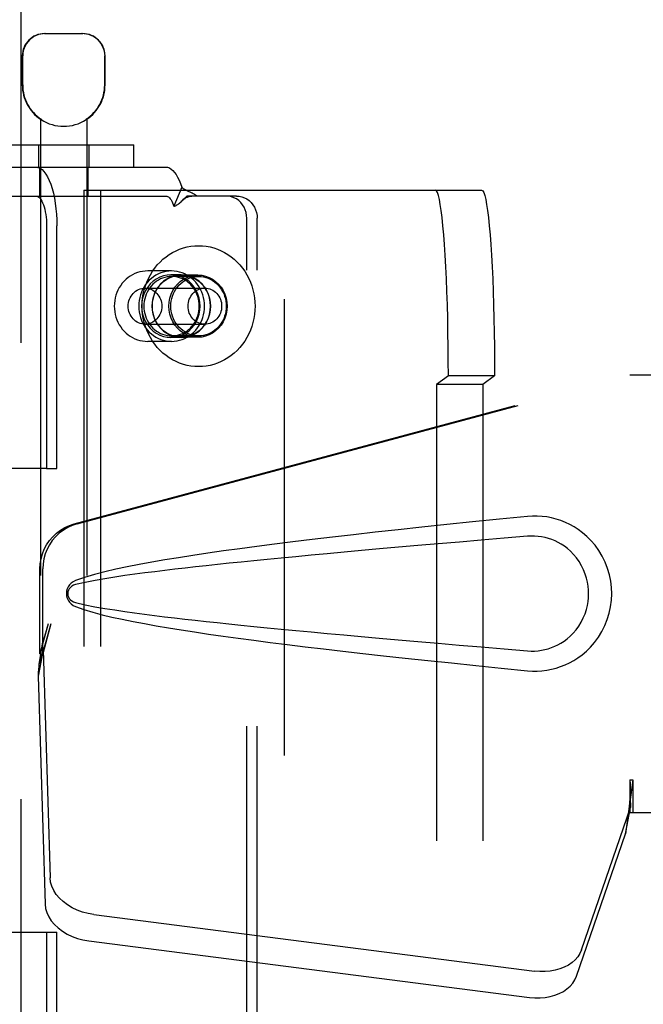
# Model space of a CAD drawing. Header units: inches. Extents: x 0 to 224, y 0 to 145.
# Tile 34 of 89: x 77.93 to 79.61, y 52.01 to 54.66. Entities that reach past the tile are written whole.
import ezdxf

# ---------------------------------------------------------------- set-up
doc = ezdxf.new("R2010")
doc.units = ezdxf.units.IN
doc.header["$LTSCALE"] = 12.302632
doc.header["$MEASUREMENT"] = 0
doc.linetypes.add('HIDDEN', pattern=[0.2, 0.1, -0.1])
doc.layers.add('DEFAULT_2', color=8, linetype='HIDDEN')
doc.layers.add('DOOR_2_ASSEMBLY', color=7, linetype='CONTINUOUS')

msp = doc.modelspace()

# ---------------------------------------------------------------- linework, layer by layer
at = {"layer": 'DEFAULT_2', "color": 8, "linetype": 'HIDDEN'}
for p, q in [((78.6439, 83.4355), (78.6439, 22.4655)), ((77.9986, 54.6255), (78.1016, 54.6255)), ((77.9386, 54.487), (77.9386, 54.5655)), ((77.9396, 54.487), (77.9396, 54.5655)), ((78.1606, 54.487), (78.1606, 54.5655)), ((78.1616, 54.487), (78.1616, 54.5655)), ((77.9876, 54.3947), (77.9876, 50.9255)), ((77.9895, 54.3947), (77.9876, 54.3947)), ((77.9895, 54.3947), (77.9895, 54.3935)), ((78.1108, 54.3947), (78.1108, 54.3935)), ((78.1126, 54.3947), (78.1108, 54.3947)), ((78.1126, 54.3947), (78.1126, 50.9255)), ((77.8289, 54.3255), (78.2389, 54.3255)), ((77.9821, 54.3255), (77.9821, 54.2655)), ((78.1181, 54.3255), (78.1181, 54.2655)), ((78.2389, 54.2655), (78.2389, 54.3255)), ((77.8289, 54.2655), (78.2389, 54.2655)), ((77.9851, 54.2655), (77.9851, 54.1875)), ((78.1151, 54.2655), (78.1151, 54.1875)), ((78.2389, 54.2655), (78.3253, 54.2655)), ((78.1047, 54.203), (78.1047, 51.453)), ((78.1047, 54.203), (79.1763, 54.203)), ((78.1495, 54.203), (78.1495, 51.453)), ((78.368, 54.2113), (78.347, 54.1601)), ((77.8444, 54.1875), (78.3253, 54.1875)), ((78.4875, 54.1875), (78.3817, 54.1875)), ((78.5155, 54.1875), (78.4875, 54.1875)), ((78.5435, 51.5275), (78.5435, 54.1275)), ((78.5715, 51.5275), (78.5715, 54.1275)), ((78.0039, 54.1075), (78.0039, 53.453)), ((78.0319, 53.453), (78.0319, 54.1075)), ((78.3409, 53.9855), (78.2764, 53.9855)), ((78.367, 53.975), (78.3391, 53.975)), ((78.4136, 53.9705), (78.3409, 53.9705)), ((78.4118, 53.9745), (78.367, 53.9745)), ((78.2692, 53.939), (78.4305, 53.939)), ((78.2692, 53.842), (78.4305, 53.842)), ((78.3409, 53.7955), (78.2764, 53.7955)), ((78.367, 53.806), (78.3391, 53.806)), ((78.4136, 53.8105), (78.3409, 53.8105)), ((78.4118, 53.8065), (78.367, 53.8065)), ((79.0865, 53.703), (79.055, 53.6794)), ((79.2112, 53.703), (79.0865, 53.703)), ((79.2112, 53.703), (79.1797, 53.6794)), ((79.055, 53.6794), (79.055, 51.9766)), ((79.1797, 53.6794), (79.055, 53.6794)), ((79.1797, 53.6794), (79.1797, 51.9766)), ((78.0039, 53.453), (77.4326, 53.453)), ((78.0039, 53.453), (78.0319, 53.453)), ((77.8405, 52.202), (78.0039, 52.202)), ((78.0039, 52.202), (78.0039, 51.5475)), ((78.0039, 52.202), (78.0319, 52.202)), ((78.0319, 51.5475), (78.0319, 52.202))]:
    msp.add_line(p, q, dxfattribs=at)
for points in [[(78.0009, 54.6255), (77.9947, 54.6252), (77.9884, 54.6243), (77.9821, 54.6227), (77.9758, 54.6203), (77.9697, 54.6173), (77.9639, 54.6135), (77.9587, 54.6092), (77.954, 54.6042), (77.9497, 54.5987), (77.9462, 54.5926), (77.9433, 54.586), (77.9412, 54.5792), (77.94, 54.5724), (77.9396, 54.5655)], [(78.1415, 54.6092), (78.1363, 54.6135), (78.1306, 54.6173), (78.1245, 54.6203), (78.1182, 54.6227), (78.1118, 54.6243), (78.1056, 54.6252), (78.0994, 54.6255)], [(78.1415, 54.6092), (78.1463, 54.6042), (78.1505, 54.5987), (78.1541, 54.5926), (78.1569, 54.586), (78.159, 54.5792), (78.1602, 54.5724), (78.1606, 54.5655)], [(77.9752, 54.2655), (77.9808, 54.2647), (77.9863, 54.2625), (77.9917, 54.2587), (77.9969, 54.2535), (78.0019, 54.2468), (78.0067, 54.2389), (78.0112, 54.2296), (78.0153, 54.2192), (78.019, 54.2077), (78.0223, 54.1953), (78.0252, 54.182), (78.0276, 54.168), (78.0294, 54.1534), (78.0308, 54.1383), (78.0316, 54.1231), (78.0319, 54.1075)], [(78.3253, 54.2655), (78.3302, 54.2649), (78.335, 54.2632), (78.3397, 54.2603), (78.3443, 54.2564), (78.3488, 54.2513), (78.3531, 54.2452), (78.3572, 54.2381), (78.3611, 54.23), (78.3647, 54.2211), (78.368, 54.2113)], [(78.368, 54.2113), (78.3711, 54.2089), (78.3742, 54.2067), (78.3775, 54.2048), (78.3808, 54.2031), (78.384, 54.2015), (78.3872, 54.2001), (78.3903, 54.1988), (78.3933, 54.1974), (78.3964, 54.196), (78.3994, 54.1944), (78.4024, 54.1927), (78.4052, 54.191), (78.4076, 54.1892), (78.4097, 54.1875)], [(79.0865, 53.703), (79.0864, 53.7424), (79.086, 53.7812), (79.0855, 53.8197), (79.0848, 53.8575), (79.0838, 53.8943), (79.0827, 53.93), (79.0813, 53.9643), (79.0798, 53.9969), (79.0781, 54.0277), (79.0763, 54.0566), (79.0742, 54.0832), (79.0721, 54.1075), (79.0698, 54.1293), (79.0674, 54.1485), (79.0649, 54.1649), (79.0624, 54.1785), (79.0597, 54.1892), (79.0571, 54.1969), (79.0543, 54.2014), (79.0516, 54.203)], [(79.1763, 54.203), (79.179, 54.2014), (79.1817, 54.1969), (79.1844, 54.1892), (79.1871, 54.1785), (79.1896, 54.1649), (79.1921, 54.1485), (79.1945, 54.1293), (79.1968, 54.1075), (79.1989, 54.0832), (79.201, 54.0566), (79.2028, 54.0277), (79.2045, 53.9969), (79.206, 53.9643), (79.2074, 53.93), (79.2085, 53.8943), (79.2095, 53.8575), (79.2102, 53.8197), (79.2107, 53.7812), (79.2111, 53.7424), (79.2112, 53.703)], [(77.9752, 54.1875), (77.9781, 54.1871), (77.9808, 54.186), (77.9836, 54.1841), (77.9862, 54.1814), (77.9888, 54.1781), (77.9912, 54.174), (77.9934, 54.1693), (77.9955, 54.1641), (77.9974, 54.1583), (77.9991, 54.152), (78.0005, 54.1452), (78.0017, 54.1381), (78.0027, 54.1307), (78.0034, 54.1231), (78.0038, 54.1154), (78.0039, 54.1075)], [(78.3253, 54.1875), (78.3278, 54.1872), (78.3302, 54.1863), (78.3326, 54.1849), (78.3349, 54.1829), (78.3372, 54.1803), (78.3394, 54.1772), (78.3415, 54.1736), (78.3434, 54.1695), (78.3453, 54.165), (78.347, 54.1601)], [(78.347, 54.1601), (78.349, 54.1606), (78.3511, 54.1614), (78.3532, 54.1624), (78.3553, 54.1635), (78.3576, 54.165), (78.3599, 54.1666), (78.3621, 54.1683), (78.3642, 54.1701), (78.3665, 54.1722), (78.3685, 54.1741)], [(78.3685, 54.1741), (78.3691, 54.1747), (78.3707, 54.1762), (78.3723, 54.1775), (78.3739, 54.1788), (78.3755, 54.18), (78.3771, 54.1812), (78.3787, 54.1822), (78.3803, 54.1831), (78.3819, 54.184), (78.3835, 54.1848), (78.3851, 54.1855), (78.3868, 54.1861), (78.3885, 54.1866), (78.3903, 54.187), (78.3921, 54.1873), (78.3941, 54.1875), (78.395, 54.1875)], [(78.3685, 54.1741), (78.371, 54.1766), (78.3733, 54.1789)], [(78.3733, 54.1789), (78.3798, 54.1856), (78.3817, 54.1875)], [(78.5435, 54.1275), (78.543, 54.1354), (78.5416, 54.143), (78.5393, 54.1505), (78.536, 54.1575), (78.5319, 54.164), (78.5271, 54.1699), (78.5216, 54.1751), (78.5155, 54.1795), (78.5089, 54.1829), (78.502, 54.1855), (78.4949, 54.187), (78.4875, 54.1875)], [(78.5155, 54.1875), (78.5228, 54.187), (78.53, 54.1855), (78.5369, 54.1829), (78.5435, 54.1795), (78.5496, 54.1751), (78.5551, 54.1699), (78.5599, 54.164), (78.564, 54.1575), (78.5672, 54.1505), (78.5696, 54.143), (78.571, 54.1354), (78.5715, 54.1275)], [(78.2614, 53.8905), (78.2618, 53.9017), (78.2629, 53.9127), (78.2646, 53.9237), (78.2671, 53.9345), (78.2702, 53.9451), (78.274, 53.9554), (78.2785, 53.9655), (78.2836, 53.9752), (78.2893, 53.9845), (78.2956, 53.9934), (78.3024, 54.0018), (78.3097, 54.0096), (78.3176, 54.0169), (78.3259, 54.0237), (78.3345, 54.0298), (78.3436, 54.0352), (78.353, 54.04), (78.3626, 54.0441), (78.3726, 54.0475), (78.3826, 54.0501), (78.3929, 54.052), (78.4032, 54.0531), (78.4136, 54.0535), (78.424, 54.0531), (78.4343, 54.052), (78.4446, 54.0501), (78.4547, 54.0475), (78.4646, 54.0441), (78.4742, 54.04), (78.4836, 54.0352), (78.4927, 54.0298), (78.5014, 54.0237), (78.5096, 54.0169), (78.5175, 54.0096), (78.5248, 54.0018), (78.5317, 53.9934), (78.5379, 53.9845), (78.5436, 53.9752), (78.5487, 53.9655), (78.5532, 53.9554), (78.557, 53.9451), (78.5601, 53.9345), (78.5626, 53.9237), (78.5644, 53.9127), (78.5654, 53.9017), (78.5658, 53.8905)], [(78.2764, 53.9855), (78.2693, 53.9852), (78.2624, 53.9844), (78.2555, 53.9829), (78.2487, 53.9809), (78.2421, 53.9784), (78.2357, 53.9753), (78.2295, 53.9717), (78.2237, 53.9675), (78.2181, 53.9629), (78.2129, 53.9579), (78.2081, 53.9524), (78.2037, 53.9466), (78.1997, 53.9404), (78.1962, 53.9338), (78.1933, 53.927), (78.1908, 53.92), (78.1888, 53.9128), (78.1875, 53.9054), (78.1866, 53.898), (78.1863, 53.8905)], [(78.3409, 53.9855), (78.3335, 53.9852), (78.3263, 53.9842), (78.3191, 53.9826), (78.3121, 53.9804), (78.3052, 53.9775), (78.2987, 53.9741), (78.2924, 53.97), (78.2864, 53.9655), (78.2808, 53.9604), (78.2756, 53.9548), (78.2709, 53.9489), (78.2666, 53.9425), (78.2629, 53.9357), (78.2596, 53.9287), (78.257, 53.9214), (78.2549, 53.9138), (78.2534, 53.9061), (78.2525, 53.8984), (78.2522, 53.8905)], [(78.4296, 53.8905), (78.4292, 53.8984), (78.4283, 53.9061), (78.4268, 53.9138), (78.4247, 53.9214), (78.4221, 53.9287), (78.4189, 53.9357), (78.4151, 53.9425), (78.4109, 53.9489), (78.4061, 53.9548), (78.4009, 53.9604), (78.3953, 53.9655), (78.3894, 53.97), (78.3831, 53.9741), (78.3765, 53.9775), (78.3697, 53.9804), (78.3626, 53.9826), (78.3555, 53.9842), (78.3482, 53.9852), (78.3409, 53.9855)], [(78.3391, 53.975), (78.3287, 53.9743), (78.3187, 53.9721), (78.3089, 53.9686), (78.2996, 53.9637), (78.2911, 53.9575), (78.2833, 53.9503), (78.2765, 53.9419), (78.2708, 53.9328), (78.2662, 53.9228), (78.2629, 53.9124), (78.2609, 53.9015), (78.2602, 53.8905), (78.2609, 53.8795), (78.2629, 53.8686), (78.2662, 53.8582), (78.2708, 53.8483), (78.2765, 53.8391), (78.2833, 53.8308), (78.2911, 53.8235), (78.2996, 53.8173), (78.3089, 53.8124), (78.3187, 53.8089), (78.3287, 53.8068), (78.3391, 53.806)], [(78.3409, 53.9705), (78.3347, 53.9702), (78.3286, 53.9694), (78.3225, 53.9681), (78.3166, 53.9662), (78.3109, 53.9638), (78.3053, 53.9609), (78.3, 53.9575), (78.295, 53.9536), (78.2903, 53.9494), (78.2859, 53.9447), (78.2819, 53.9396), (78.2783, 53.9343), (78.2752, 53.9286), (78.2725, 53.9226), (78.2702, 53.9165), (78.2685, 53.9101), (78.2672, 53.9037), (78.2664, 53.8971), (78.2662, 53.8905)], [(78.367, 53.975), (78.3566, 53.9743), (78.3466, 53.9721), (78.3368, 53.9686), (78.3276, 53.9637), (78.319, 53.9575), (78.3112, 53.9503), (78.3044, 53.9419), (78.2987, 53.9328), (78.2941, 53.9228), (78.2908, 53.9124), (78.2888, 53.9015), (78.2881, 53.8905), (78.2888, 53.8795), (78.2908, 53.8686), (78.2941, 53.8582), (78.2987, 53.8483), (78.3044, 53.8391), (78.3112, 53.8308), (78.319, 53.8235), (78.3276, 53.8173), (78.3368, 53.8124), (78.3466, 53.8089), (78.3566, 53.8068), (78.367, 53.806)], [(78.367, 53.8065), (78.3567, 53.8072), (78.3467, 53.8094), (78.337, 53.8129), (78.3278, 53.8178), (78.3193, 53.8239), (78.3116, 53.8311), (78.3048, 53.8394), (78.2991, 53.8485), (78.2946, 53.8584), (78.2913, 53.8688), (78.2893, 53.8795), (78.2886, 53.8905), (78.2893, 53.9015), (78.2913, 53.9122), (78.2946, 53.9226), (78.2991, 53.9325), (78.3048, 53.9416), (78.3116, 53.9499), (78.3193, 53.9571), (78.3278, 53.9633), (78.337, 53.9681), (78.3467, 53.9716), (78.3567, 53.9738), (78.367, 53.9745)], [(78.4118, 53.8065), (78.4015, 53.8072), (78.3915, 53.8094), (78.3818, 53.8129), (78.3726, 53.8178), (78.3641, 53.8239), (78.3564, 53.8311), (78.3496, 53.8394), (78.3439, 53.8485), (78.3394, 53.8584), (78.3361, 53.8688), (78.3341, 53.8795), (78.3334, 53.8905), (78.3341, 53.9015), (78.3361, 53.9122), (78.3394, 53.9226), (78.3439, 53.9325), (78.3496, 53.9416), (78.3564, 53.9499), (78.3641, 53.9571), (78.3726, 53.9633), (78.3818, 53.9681), (78.3915, 53.9716), (78.4015, 53.9738), (78.4118, 53.9745)], [(78.3389, 53.8905), (78.3392, 53.8975), (78.3401, 53.9044), (78.3415, 53.9112), (78.3434, 53.9179), (78.3459, 53.9243), (78.3489, 53.9305), (78.3524, 53.9364), (78.3564, 53.9419), (78.3608, 53.9471), (78.3656, 53.9518), (78.3708, 53.956), (78.3763, 53.9598), (78.382, 53.963), (78.3881, 53.9657), (78.3943, 53.9678), (78.4006, 53.9693), (78.4071, 53.9702), (78.4136, 53.9705)], [(78.3391, 53.806), (78.3495, 53.8068), (78.3595, 53.8089), (78.3693, 53.8124), (78.3785, 53.8173), (78.3871, 53.8235), (78.3949, 53.8308), (78.4016, 53.8391), (78.4074, 53.8483), (78.4119, 53.8582), (78.4153, 53.8686), (78.4173, 53.8795), (78.418, 53.8905), (78.4173, 53.9015), (78.4153, 53.9124), (78.4119, 53.9228), (78.4074, 53.9328), (78.4016, 53.9419), (78.3949, 53.9503), (78.3871, 53.9575), (78.3785, 53.9637), (78.3693, 53.9686), (78.3595, 53.9721), (78.3495, 53.9743), (78.3391, 53.975)], [(78.4155, 53.8905), (78.4153, 53.8971), (78.4145, 53.9037), (78.4133, 53.9101), (78.4115, 53.9165), (78.4093, 53.9226), (78.4065, 53.9286), (78.4034, 53.9343), (78.3998, 53.9396), (78.3958, 53.9447), (78.3914, 53.9494), (78.3867, 53.9536), (78.3817, 53.9575), (78.3764, 53.9609), (78.3709, 53.9638), (78.3651, 53.9662), (78.3592, 53.9681), (78.3532, 53.9694), (78.347, 53.9702), (78.3409, 53.9705)], [(78.367, 53.806), (78.3774, 53.8068), (78.3874, 53.8089), (78.3972, 53.8124), (78.4065, 53.8173), (78.415, 53.8235), (78.4228, 53.8308), (78.4296, 53.8391), (78.4353, 53.8483), (78.4399, 53.8582), (78.4432, 53.8686), (78.4452, 53.8795), (78.4459, 53.8905), (78.4452, 53.9015), (78.4432, 53.9124), (78.4399, 53.9228), (78.4353, 53.9328), (78.4296, 53.9419), (78.4228, 53.9503), (78.415, 53.9575), (78.4065, 53.9637), (78.3972, 53.9686), (78.3874, 53.9721), (78.3774, 53.9743), (78.367, 53.975)], [(78.367, 53.9745), (78.3773, 53.9738), (78.3873, 53.9716), (78.397, 53.9681), (78.4062, 53.9633), (78.4148, 53.9571), (78.4225, 53.9499), (78.4292, 53.9416), (78.4349, 53.9325), (78.4395, 53.9226), (78.4428, 53.9122), (78.4448, 53.9015), (78.4454, 53.8905), (78.4448, 53.8795), (78.4428, 53.8688), (78.4395, 53.8584), (78.4349, 53.8485), (78.4292, 53.8394), (78.4225, 53.8311), (78.4148, 53.8239), (78.4062, 53.8178), (78.397, 53.8129), (78.3873, 53.8094), (78.3773, 53.8072), (78.367, 53.8065)], [(78.4118, 53.9745), (78.4221, 53.9738), (78.4321, 53.9716), (78.4418, 53.9681), (78.451, 53.9633), (78.4596, 53.9571), (78.4673, 53.9499), (78.474, 53.9416), (78.4797, 53.9325), (78.4843, 53.9226), (78.4876, 53.9122), (78.4896, 53.9015), (78.4902, 53.8905), (78.4896, 53.8795), (78.4876, 53.8688), (78.4843, 53.8584), (78.4797, 53.8485), (78.474, 53.8394), (78.4673, 53.8311), (78.4596, 53.8239), (78.451, 53.8178), (78.4418, 53.8129), (78.4321, 53.8094), (78.4221, 53.8072), (78.4118, 53.8065)], [(78.4136, 53.9705), (78.4201, 53.9702), (78.4266, 53.9693), (78.4329, 53.9678), (78.4392, 53.9657), (78.4452, 53.963), (78.451, 53.9598), (78.4564, 53.956), (78.4616, 53.9518), (78.4664, 53.9471), (78.4708, 53.9419), (78.4748, 53.9364), (78.4783, 53.9305), (78.4813, 53.9243), (78.4838, 53.9179), (78.4858, 53.9112), (78.4872, 53.9044), (78.488, 53.8975), (78.4883, 53.8905)], [(78.2239, 53.8905), (78.2241, 53.8953), (78.2248, 53.9), (78.2259, 53.9046), (78.2274, 53.9091), (78.2293, 53.9134), (78.2315, 53.9175), (78.2342, 53.9213), (78.2372, 53.9248), (78.2405, 53.928), (78.244, 53.9308), (78.2478, 53.9333), (78.2519, 53.9353), (78.256, 53.9369), (78.2604, 53.9381), (78.2648, 53.9388), (78.2692, 53.939)], [(78.2692, 53.939), (78.2736, 53.9388), (78.278, 53.9381), (78.2823, 53.9369), (78.2865, 53.9353), (78.2905, 53.9333), (78.2943, 53.9308), (78.2979, 53.928), (78.3012, 53.9248), (78.3042, 53.9213), (78.3068, 53.9175), (78.3091, 53.9134), (78.311, 53.9091), (78.3125, 53.9046), (78.3136, 53.9), (78.3142, 53.8953), (78.3145, 53.8905)], [(78.3852, 53.8905), (78.3854, 53.8953), (78.386, 53.9), (78.3871, 53.9046), (78.3886, 53.9091), (78.3905, 53.9134), (78.3928, 53.9175), (78.3955, 53.9213), (78.3984, 53.9248), (78.4017, 53.928), (78.4053, 53.9308), (78.4091, 53.9333), (78.4131, 53.9353), (78.4173, 53.9369), (78.4216, 53.9381), (78.426, 53.9388), (78.4305, 53.939)], [(78.4305, 53.939), (78.4349, 53.9388), (78.4393, 53.9381), (78.4436, 53.9369), (78.4478, 53.9353), (78.4518, 53.9333), (78.4556, 53.9308), (78.4592, 53.928), (78.4625, 53.9248), (78.4655, 53.9213), (78.4681, 53.9175), (78.4704, 53.9134), (78.4723, 53.9091), (78.4738, 53.9046), (78.4749, 53.9), (78.4755, 53.8953), (78.4757, 53.8905)], [(78.1863, 53.8905), (78.1866, 53.883), (78.1875, 53.8756), (78.1889, 53.8682), (78.1908, 53.861), (78.1933, 53.854), (78.1962, 53.8472), (78.1997, 53.8406), (78.2037, 53.8344), (78.2081, 53.8286), (78.2129, 53.8231), (78.2181, 53.8181), (78.2237, 53.8135), (78.2295, 53.8094), (78.2357, 53.8057), (78.2421, 53.8027), (78.2487, 53.8001), (78.2555, 53.7981), (78.2624, 53.7967), (78.2693, 53.7958), (78.2764, 53.7955)], [(78.2692, 53.842), (78.2648, 53.8422), (78.2604, 53.8429), (78.256, 53.8441), (78.2519, 53.8457), (78.2478, 53.8477), (78.244, 53.8502), (78.2405, 53.853), (78.2372, 53.8562), (78.2342, 53.8597), (78.2315, 53.8636), (78.2293, 53.8676), (78.2274, 53.8719), (78.2259, 53.8764), (78.2248, 53.881), (78.2241, 53.8857), (78.2239, 53.8905)], [(78.2522, 53.8905), (78.2525, 53.8826), (78.2534, 53.8749), (78.2549, 53.8672), (78.257, 53.8597), (78.2596, 53.8523), (78.2629, 53.8453), (78.2666, 53.8385), (78.2709, 53.8322), (78.2756, 53.8262), (78.2808, 53.8206), (78.2864, 53.8155), (78.2924, 53.811), (78.2987, 53.807), (78.3052, 53.8035), (78.3121, 53.8007), (78.3191, 53.7984), (78.3263, 53.7968), (78.3335, 53.7958), (78.3409, 53.7955)], [(78.5658, 53.8905), (78.5654, 53.8794), (78.5644, 53.8683), (78.5626, 53.8573), (78.5601, 53.8465), (78.557, 53.8359), (78.5532, 53.8256), (78.5487, 53.8155), (78.5436, 53.8058), (78.5379, 53.7965), (78.5317, 53.7876), (78.5248, 53.7793), (78.5175, 53.7714), (78.5096, 53.7641), (78.5014, 53.7573), (78.4927, 53.7512), (78.4836, 53.7458), (78.4742, 53.741), (78.4646, 53.7369), (78.4547, 53.7336), (78.4446, 53.7309), (78.4343, 53.729), (78.424, 53.7279), (78.4136, 53.7275), (78.4032, 53.7279), (78.3929, 53.729), (78.3826, 53.7309), (78.3726, 53.7336), (78.3626, 53.7369), (78.353, 53.741), (78.3436, 53.7458), (78.3345, 53.7512), (78.3259, 53.7573), (78.3176, 53.7641), (78.3097, 53.7714), (78.3024, 53.7793), (78.2956, 53.7876), (78.2893, 53.7965), (78.2836, 53.8058), (78.2785, 53.8155), (78.274, 53.8256), (78.2702, 53.8359), (78.2671, 53.8465), (78.2646, 53.8573), (78.2629, 53.8683), (78.2618, 53.8794), (78.2614, 53.8905)], [(78.2662, 53.8905), (78.2664, 53.8839), (78.2672, 53.8773), (78.2685, 53.8709), (78.2702, 53.8645), (78.2725, 53.8584), (78.2752, 53.8524), (78.2783, 53.8468), (78.2819, 53.8414), (78.2859, 53.8363), (78.2903, 53.8316), (78.295, 53.8274), (78.3, 53.8235), (78.3053, 53.8202), (78.3109, 53.8172), (78.3166, 53.8148), (78.3225, 53.813), (78.3286, 53.8116), (78.3347, 53.8108), (78.3409, 53.8105)], [(78.3145, 53.8905), (78.3142, 53.8857), (78.3136, 53.881), (78.3125, 53.8764), (78.311, 53.8719), (78.3091, 53.8676), (78.3068, 53.8636), (78.3042, 53.8597), (78.3012, 53.8562), (78.2979, 53.853), (78.2943, 53.8502), (78.2905, 53.8477), (78.2865, 53.8457), (78.2823, 53.8441), (78.278, 53.8429), (78.2736, 53.8422), (78.2692, 53.842)], [(78.4136, 53.8105), (78.4071, 53.8108), (78.4006, 53.8117), (78.3943, 53.8132), (78.3881, 53.8153), (78.382, 53.818), (78.3763, 53.8212), (78.3708, 53.825), (78.3656, 53.8292), (78.3608, 53.8339), (78.3564, 53.8391), (78.3524, 53.8446), (78.3489, 53.8505), (78.3459, 53.8567), (78.3434, 53.8631), (78.3415, 53.8698), (78.3401, 53.8766), (78.3392, 53.8835), (78.3389, 53.8905)], [(78.3409, 53.7955), (78.3482, 53.7958), (78.3555, 53.7968), (78.3626, 53.7984), (78.3697, 53.8007), (78.3765, 53.8035), (78.3831, 53.807), (78.3894, 53.811), (78.3953, 53.8155), (78.4009, 53.8206), (78.4061, 53.8262), (78.4109, 53.8322), (78.4151, 53.8385), (78.4189, 53.8453), (78.4221, 53.8523), (78.4247, 53.8597), (78.4268, 53.8672), (78.4283, 53.8749), (78.4292, 53.8826), (78.4296, 53.8905)], [(78.3409, 53.8105), (78.347, 53.8108), (78.3532, 53.8116), (78.3592, 53.813), (78.3651, 53.8148), (78.3709, 53.8172), (78.3764, 53.8202), (78.3817, 53.8235), (78.3867, 53.8274), (78.3914, 53.8316), (78.3958, 53.8363), (78.3998, 53.8414), (78.4034, 53.8468), (78.4065, 53.8524), (78.4093, 53.8584), (78.4115, 53.8645), (78.4133, 53.8709), (78.4145, 53.8773), (78.4153, 53.8839), (78.4155, 53.8905)], [(78.4305, 53.842), (78.426, 53.8422), (78.4216, 53.8429), (78.4173, 53.8441), (78.4131, 53.8457), (78.4091, 53.8477), (78.4053, 53.8502), (78.4017, 53.853), (78.3984, 53.8562), (78.3955, 53.8597), (78.3928, 53.8636), (78.3905, 53.8676), (78.3886, 53.8719), (78.3871, 53.8764), (78.386, 53.881), (78.3854, 53.8857), (78.3852, 53.8905)], [(78.4883, 53.8905), (78.488, 53.8835), (78.4872, 53.8766), (78.4858, 53.8698), (78.4838, 53.8631), (78.4813, 53.8567), (78.4783, 53.8505), (78.4748, 53.8446), (78.4708, 53.8391), (78.4664, 53.8339), (78.4616, 53.8292), (78.4564, 53.825), (78.451, 53.8212), (78.4452, 53.818), (78.4392, 53.8153), (78.4329, 53.8132), (78.4266, 53.8117), (78.4201, 53.8108), (78.4136, 53.8105)], [(78.4757, 53.8905), (78.4755, 53.8857), (78.4749, 53.881), (78.4738, 53.8764), (78.4723, 53.8719), (78.4704, 53.8676), (78.4681, 53.8636), (78.4655, 53.8597), (78.4625, 53.8562), (78.4592, 53.853), (78.4556, 53.8502), (78.4518, 53.8477), (78.4478, 53.8457), (78.4436, 53.8441), (78.4393, 53.8429), (78.4349, 53.8422), (78.4305, 53.842)]]:
    msp.add_lwpolyline(points, dxfattribs=at)
for centre, radius, start, end in [((77.9986, 54.5655), 0.06, 90, 180), ((78.1016, 54.5655), 0.06, 0, 90), ((78.0501, 54.487), 0.1115, 180, 235.907), ((78.0501, 54.487), 0.1105, 180, 236.6915), ((78.0501, 54.487), 0.1105, 303.3085, 360), ((78.0501, 54.487), 0.1115, 304.093, 360), ((78.0501, 54.487), 0.1115, 237.033, 302.967)]:
    msp.add_arc(centre, radius, start, end, dxfattribs=at)
at = {"layer": 'DOOR_2_ASSEMBLY', "color": 8, "linetype": 'HIDDEN'}
for p, q in [((77.9354, 21.8045), (77.9354, 84.0965)), ((78.0785, 53.3032), (79.5759, 53.7055)), ((78.0862, 53.3032), (79.5836, 53.7055)), ((79.5759, 53.7055), (79.8969, 53.7055)), ((77.9861, 52.9527), (77.9861, 53.1824)), ((77.9938, 52.9527), (77.9938, 53.1824)), ((78.0079, 53.0343), (77.9861, 52.9527)), ((78.0156, 53.0343), (77.9938, 52.9527)), ((77.9922, 52.9802), (77.9835, 52.924)), ((77.9945, 52.9641), (77.981, 52.8931)), ((77.9861, 52.9527), (77.9938, 52.9527)), ((77.9945, 52.9641), (78.0137, 52.349)), ((77.9817, 52.9028), (77.981, 52.8931)), ((77.981, 52.8931), (78.0001, 52.278)), ((79.5759, 52.613), (79.5761, 52.6027)), ((79.5759, 52.613), (79.5759, 52.5255)), ((79.5759, 52.613), (79.5836, 52.613)), ((79.5761, 52.6027), (79.5764, 52.5728)), ((79.5836, 52.613), (79.5836, 52.5255)), ((79.5767, 52.5545), (79.5769, 52.549)), ((79.4454, 52.155), (79.5773, 52.5388)), ((79.5638, 52.4678), (79.5773, 52.5388)), ((79.5731, 52.534), (79.5638, 52.4678)), ((79.5759, 52.5255), (79.8969, 52.5255)), ((79.4319, 52.084), (79.5638, 52.4678)), ((78.1311, 52.2499), (79.3186, 52.0974)), ((78.1176, 52.1789), (79.3051, 52.0264))]:
    msp.add_line(p, q, dxfattribs=at)
for points in [[(79.3, 53.3235), (79.2244, 53.316), (79.1517, 53.3086), (79.0821, 53.3014), (79.0152, 53.2943), (78.9511, 53.2874), (78.8895, 53.2807), (78.8306, 53.274), (78.774, 53.2675), (78.7198, 53.2611), (78.6678, 53.2548), (78.6179, 53.2486), (78.5702, 53.2424), (78.5243, 53.2364), (78.4804, 53.2303), (78.4384, 53.2243), (78.3981, 53.2183), (78.3595, 53.2123), (78.3225, 53.2063), (78.2872, 53.2002), (78.2534, 53.194), (78.2211, 53.1877), (78.1903, 53.1811), (78.1609, 53.1743), (78.133, 53.1671), (78.1066, 53.1591), (78.0817, 53.1505)], [(79.339, 53.3236), (79.326, 53.3244), (79.313, 53.3244), (79.3, 53.3235)], [(79.3, 52.9075), (79.3129, 52.9066), (79.3257, 52.9066), (79.3387, 52.9074), (79.3515, 52.9089), (79.3643, 52.9113), (79.3769, 52.9145), (79.3891, 52.9185), (79.401, 52.9232), (79.4127, 52.9286), (79.4242, 52.9349), (79.4356, 52.9422), (79.447, 52.9505), (79.4584, 52.9601), (79.4696, 52.9712), (79.4806, 52.9839), (79.491, 52.998), (79.5002, 53.0132), (79.5083, 53.0293), (79.5148, 53.0459), (79.52, 53.0629), (79.5236, 53.0801), (79.5258, 53.0973), (79.5266, 53.1147), (79.5259, 53.132), (79.5239, 53.1492), (79.5204, 53.1664), (79.5154, 53.1834), (79.509, 53.2), (79.5011, 53.2162), (79.492, 53.2315), (79.4817, 53.2457), (79.4707, 53.2586), (79.4595, 53.2698), (79.4481, 53.2796), (79.4367, 53.2882), (79.4251, 53.2955), (79.4135, 53.302), (79.4018, 53.3075), (79.3897, 53.3123), (79.3774, 53.3163), (79.3648, 53.3196), (79.3519, 53.322), (79.339, 53.3236)], [(77.9861, 53.1824), (77.9869, 53.1961), (77.9891, 53.2095), (77.9927, 53.2226), (77.9978, 53.2353), (78.0042, 53.2473), (78.0119, 53.2585), (78.0207, 53.2689), (78.0306, 53.2782), (78.0415, 53.2864), (78.0532, 53.2933), (78.0655, 53.2989), (78.0785, 53.3032)], [(78.0862, 53.3032), (78.0732, 53.2989), (78.0609, 53.2933), (78.0492, 53.2864), (78.0383, 53.2782), (78.0284, 53.2689), (78.0195, 53.2585), (78.0119, 53.2473), (78.0055, 53.2353), (78.0004, 53.2226), (77.9967, 53.2095), (77.9945, 53.1961), (77.9938, 53.1824)], [(79.3, 53.27), (79.2366, 53.2647), (79.1754, 53.2595), (79.1164, 53.2545), (79.0594, 53.2496), (79.0046, 53.2448), (78.9518, 53.2402), (78.901, 53.2357), (78.8522, 53.2313), (78.8054, 53.2271), (78.7604, 53.2229), (78.7173, 53.2189), (78.676, 53.215), (78.6365, 53.2112), (78.5988, 53.2076), (78.5628, 53.204), (78.5285, 53.2005), (78.4958, 53.1972), (78.4644, 53.1939), (78.4343, 53.1906), (78.4052, 53.1874), (78.377, 53.1843), (78.3493, 53.1811), (78.3222, 53.1779), (78.2953, 53.1745), (78.2685, 53.1711), (78.2417, 53.1676), (78.2148, 53.1638), (78.188, 53.1598), (78.1612, 53.1556), (78.1345, 53.1509), (78.108, 53.1456), (78.0816, 53.1397)], [(79.3, 52.961), (79.3093, 52.9605), (79.3187, 52.9606), (79.3281, 52.9613), (79.3375, 52.9626), (79.3467, 52.9644), (79.3558, 52.9669), (79.3647, 52.9698), (79.3733, 52.9733), (79.3818, 52.9774), (79.39, 52.982), (79.3983, 52.9873), (79.4064, 52.9934), (79.4146, 53.0004), (79.4226, 53.0084), (79.4305, 53.0176), (79.438, 53.0277), (79.4445, 53.0385), (79.4502, 53.0497), (79.4548, 53.061), (79.4584, 53.0722), (79.4611, 53.0831), (79.4629, 53.0939), (79.464, 53.1043), (79.4644, 53.1147), (79.4641, 53.1251), (79.4631, 53.1355), (79.4614, 53.1462), (79.4589, 53.1571), (79.4554, 53.1682), (79.451, 53.1795), (79.4455, 53.1907), (79.439, 53.2017), (79.4317, 53.2119), (79.4238, 53.2213), (79.4158, 53.2295), (79.4075, 53.2367), (79.3993, 53.243), (79.3909, 53.2484), (79.3825, 53.2532), (79.374, 53.2574), (79.3653, 53.261), (79.3563, 53.264), (79.3471, 53.2665), (79.3378, 53.2684), (79.3284, 53.2697), (79.3189, 53.2704), (79.3094, 53.2705), (79.3, 53.27)], [(78.0817, 53.1505), (78.0757, 53.1474), (78.0704, 53.1435), (78.0659, 53.1388), (78.0622, 53.1336), (78.0596, 53.1279), (78.058, 53.122), (78.0575, 53.1157), (78.0579, 53.1095), (78.0595, 53.1035), (78.0621, 53.0978), (78.0657, 53.0924), (78.0703, 53.0876), (78.0756, 53.0837), (78.0818, 53.0805)], [(78.0816, 53.1397), (78.0765, 53.1378), (78.0721, 53.1353), (78.0682, 53.1321), (78.0652, 53.1284), (78.0629, 53.1243), (78.0616, 53.12), (78.0612, 53.1153), (78.0617, 53.1107), (78.0631, 53.1063), (78.0653, 53.1024), (78.0684, 53.0987), (78.0722, 53.0956), (78.0766, 53.0931), (78.0816, 53.0914)], [(78.0816, 53.0914), (78.1079, 53.0854), (78.1344, 53.0801), (78.1611, 53.0754), (78.1878, 53.0712), (78.2146, 53.0672), (78.2413, 53.0635), (78.2681, 53.0599), (78.2948, 53.0565), (78.3217, 53.0532), (78.3488, 53.05), (78.3763, 53.0468), (78.4045, 53.0437), (78.4336, 53.0405), (78.4636, 53.0372), (78.4949, 53.0339), (78.5277, 53.0306), (78.562, 53.0271), (78.598, 53.0235), (78.6357, 53.0199), (78.6752, 53.0161), (78.7165, 53.0122), (78.7596, 53.0081), (78.8046, 53.004), (78.8515, 52.9998), (78.9004, 52.9954), (78.9512, 52.9909), (79.0041, 52.9862), (79.059, 52.9815), (79.116, 52.9766), (79.1752, 52.9715), (79.2365, 52.9663), (79.3, 52.961)], [(78.0818, 53.0805), (78.1044, 53.0726), (78.1284, 53.0652), (78.1536, 53.0585), (78.1802, 53.0522), (78.2081, 53.0461), (78.2372, 53.0402), (78.2676, 53.0344), (78.2993, 53.0287), (78.3324, 53.0231), (78.367, 53.0175), (78.403, 53.012), (78.4405, 53.0064), (78.4796, 53.0008), (78.5203, 52.9952), (78.5627, 52.9895), (78.6068, 52.9838), (78.6527, 52.9781), (78.7006, 52.9722), (78.7503, 52.9663), (78.8021, 52.9602), (78.8561, 52.9541), (78.9122, 52.9479), (78.9706, 52.9415), (79.0314, 52.935), (79.0947, 52.9283), (79.1604, 52.9215), (79.2289, 52.9146), (79.3, 52.9075)], [(78.0156, 53.0343), (78.0103, 53.0147), (78.0049, 52.9955), (77.9995, 52.9766), (77.9941, 52.9582), (77.9888, 52.9407), (77.9835, 52.924)], [(78.0079, 53.0343), (78.0053, 53.0247), (78.0027, 53.0153), (78, 53.006), (77.9974, 52.997), (77.9948, 52.9884), (77.9922, 52.9802)], [(77.9922, 52.9802), (77.9926, 52.9774), (77.9929, 52.9746), (77.9933, 52.9719), (77.9937, 52.9692), (77.9941, 52.9666), (77.9945, 52.9641)], [(77.9835, 52.924), (77.9831, 52.9185), (77.9817, 52.9028)], [(79.5836, 52.613), (79.5811, 52.5928), (79.5785, 52.5727), (79.5758, 52.5531), (79.5731, 52.534)], [(79.5763, 52.5852), (79.5762, 52.5776), (79.5756, 52.5648), (79.5745, 52.5503), (79.5728, 52.5343), (79.5707, 52.5169), (79.5691, 52.506)], [(79.5764, 52.5728), (79.5765, 52.5634), (79.5767, 52.5545)], [(79.5769, 52.549), (79.577, 52.5464), (79.5771, 52.5438), (79.5772, 52.5413), (79.5773, 52.5388)], [(78.1311, 52.2499), (78.1157, 52.2526), (78.1008, 52.2566), (78.0864, 52.262), (78.0727, 52.2685), (78.0601, 52.2761), (78.0487, 52.2848), (78.0386, 52.2942), (78.0301, 52.3044), (78.0233, 52.3152), (78.0182, 52.3263), (78.015, 52.3375), (78.0137, 52.349)], [(78.0001, 52.278), (78.0014, 52.2665), (78.0046, 52.2553), (78.0097, 52.2441), (78.0165, 52.2334), (78.0251, 52.2232), (78.0351, 52.2137), (78.0465, 52.2051), (78.0592, 52.1975), (78.0728, 52.1909), (78.0872, 52.1856), (78.1021, 52.1816), (78.1176, 52.1789)], [(79.4454, 52.155), (79.4412, 52.1453), (79.4355, 52.1363), (79.4283, 52.128), (79.4198, 52.1204), (79.41, 52.1137), (79.399, 52.108), (79.3871, 52.1033), (79.3744, 52.0998), (79.3609, 52.0974), (79.3471, 52.0962), (79.333, 52.0962), (79.3186, 52.0974)], [(79.3051, 52.0264), (79.3194, 52.0252), (79.3335, 52.0252), (79.3474, 52.0264), (79.3608, 52.0287), (79.3736, 52.0323), (79.3855, 52.0369), (79.3964, 52.0427), (79.4062, 52.0494), (79.4148, 52.0569), (79.422, 52.0653), (79.4277, 52.0743), (79.4319, 52.084)]]:
    msp.add_lwpolyline(points, dxfattribs=at)

doc.saveas('drawing.dxf')
